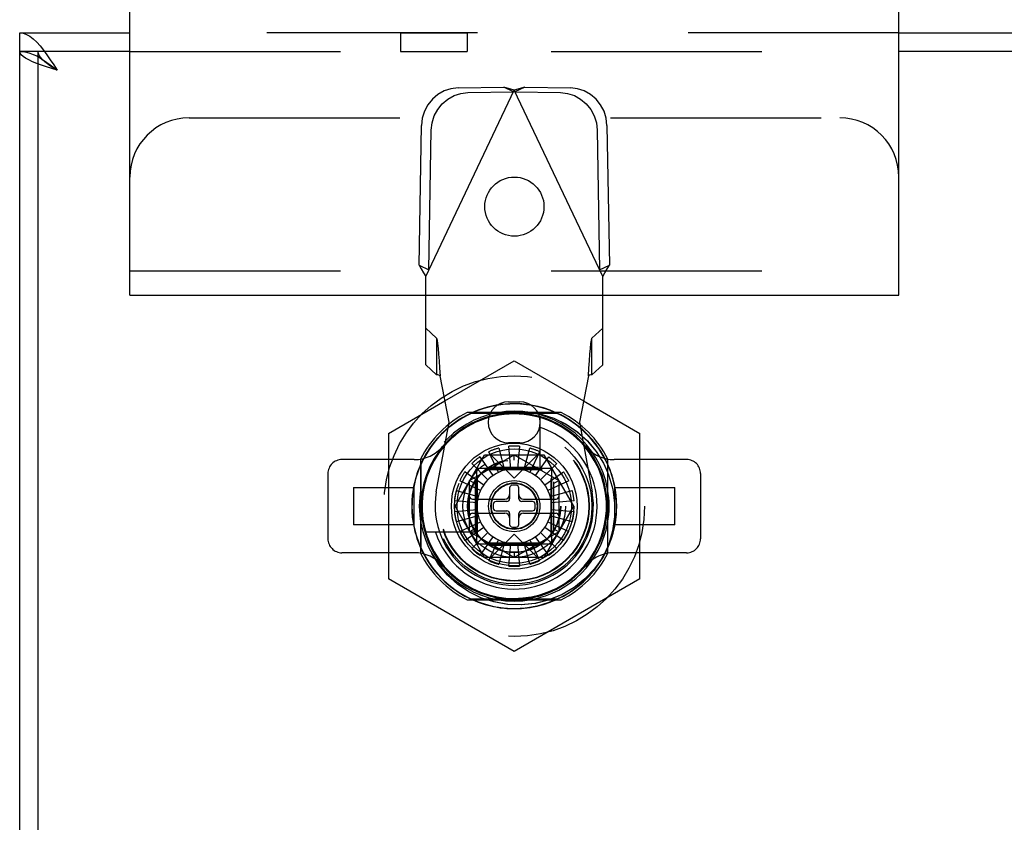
# Model space of a CAD drawing. Header units: inches. Extents: x 0 to 162, y 0 to 105.
# Tile 75 of 80: x 93.78 to 97.94, y 84.15 to 87.55. Entities that reach past the tile are written whole.
import ezdxf

# ---------------------------------------------------------------- set-up
doc = ezdxf.new("R2010")
doc.units = ezdxf.units.IN
doc.header["$LTSCALE"] = 8.904762
doc.header["$MEASUREMENT"] = 0
doc.linetypes.add('HIDDEN', pattern=[0.2, 0.1, -0.1])
doc.layers.get('0').update_dxf_attribs({"linetype": 'CONTINUOUS'})
doc.layers.add('DEFAULT_2', color=8, linetype='HIDDEN')

msp = doc.modelspace()

# ---------------------------------------------------------------- linework, layer by layer
at = {"color": 3, "linetype": 'Continuous'}
for p, q in [((94.2409, 86.3802), (94.2409, 87.8312)), ((97.4909, 86.3802), (97.4909, 87.8312)), ((93.7753, 87.4892), (94.2409, 87.4892)), ((97.4909, 87.4892), (113.1503, 87.4892)), ((93.7753, 13.8172), (93.7753, 87.4112)), ((94.2409, 86.3802), (95.4913, 86.3802)), ((96.2393, 86.3802), (97.4909, 86.3802))]:
    msp.add_line(p, q, dxfattribs=at)
at = {"color": 7, "linetype": 'Continuous'}
for p, q in [((93.7753, 87.4112), (93.7753, 87.4892)), ((94.2409, 87.4112), (93.7753, 87.4112)), ((93.8533, 13.8172), (93.8533, 87.4112)), ((113.1503, 87.4112), (97.4909, 87.4112)), ((95.3338, 85.7961), (95.5724, 85.9338)), ((96.1583, 85.9338), (96.3968, 85.7961)), ((95.3338, 85.7961), (95.3338, 85.1824)), ((96.3968, 85.1824), (96.3968, 85.7961)), ((95.6769, 85.598), (95.8653, 85.7067)), ((95.8653, 85.684), (95.8653, 85.7067)), ((95.8653, 85.7067), (96.0537, 85.598)), ((95.4716, 85.3088), (95.4716, 85.6696)), ((96.259, 85.6696), (96.259, 85.3088)), ((95.6769, 85.3805), (95.6769, 85.598)), ((95.6966, 85.5866), (95.6769, 85.598)), ((96.034, 85.5866), (96.0537, 85.598)), ((96.0537, 85.598), (96.0537, 85.3805)), ((95.8456, 85.566), (95.8456, 85.5207)), ((95.8732, 85.5778), (95.8574, 85.5778)), ((95.885, 85.5207), (95.885, 85.566)), ((95.4693, 85.5456), (95.4693, 85.4329)), ((95.6887, 85.5187), (95.8259, 85.5187)), ((95.9047, 85.5187), (96.0419, 85.5187)), ((96.2613, 85.4328), (96.2613, 85.5456)), ((95.7767, 85.4971), (95.7767, 85.4813)), ((95.8338, 85.5089), (95.7885, 85.5089)), ((95.9421, 85.5089), (95.8968, 85.5089)), ((95.9539, 85.4813), (95.9539, 85.4971)), ((95.6887, 85.4597), (95.8259, 85.4597)), ((95.7885, 85.4695), (95.8338, 85.4695)), ((95.8456, 85.4577), (95.8456, 85.4124)), ((95.885, 85.4124), (95.885, 85.4577)), ((95.8968, 85.4695), (95.9421, 85.4695)), ((95.9047, 85.4597), (96.0419, 85.4597)), ((95.6966, 85.3918), (95.6769, 85.3805)), ((95.8574, 85.4006), (95.8732, 85.4006)), ((96.034, 85.3918), (96.0537, 85.3805)), ((95.5498, 85.379), (95.4915, 85.379)), ((95.8653, 85.2717), (95.6769, 85.3805)), ((96.0537, 85.3805), (95.8653, 85.2717)), ((95.8653, 85.2944), (95.8653, 85.2717)), ((95.8653, 84.8755), (95.3338, 85.1824)), ((96.3968, 85.1824), (95.8653, 84.8755)), ((96.0457, 85.0955), (95.6849, 85.0955)), ((95.8029, 85.0932), (95.9278, 85.0932))]:
    msp.add_line(p, q, dxfattribs=at)
at = {"color": 8, "linetype": 'HIDDEN'}
for p, q in [((95.3848, 87.4892), (95.3848, 87.4112)), ((95.6658, 87.4892), (95.6658, 87.4112)), ((95.3848, 87.4112), (95.6658, 87.4112)), ((96.0639, 85.8852), (95.6667, 85.8852)), ((95.4693, 85.6878), (95.4693, 85.5456)), ((96.2613, 85.5456), (96.2613, 85.6878)), ((95.4693, 85.4329), (95.4693, 85.2906)), ((96.2613, 85.2906), (96.2613, 85.4328)), ((95.6667, 85.0932), (95.8029, 85.0932)), ((95.9278, 85.0932), (96.0639, 85.0932))]:
    msp.add_line(p, q, dxfattribs=at)
at = {"linetype": 'HIDDEN'}
msp.add_line((95.3848, 87.4892), (95.6658, 87.4892), dxfattribs=at)
at = {"color": 6, "linetype": 'Continuous'}
for p, q in [((95.4913, 86.4597), (95.8653, 87.2471)), ((95.6278, 87.257), (95.8207, 87.2604)), ((95.6693, 87.2373), (95.8623, 87.2407)), ((95.8623, 87.2407), (95.8207, 87.2604)), ((96.2393, 86.4597), (95.8653, 87.2471)), ((95.9099, 87.2604), (95.8683, 87.2407)), ((95.8683, 87.2407), (96.0613, 87.2373)), ((95.9099, 87.2604), (96.1029, 87.257)), ((95.4631, 86.5077), (95.4732, 87.0982)), ((96.2574, 87.0982), (96.2675, 86.5077)), ((95.5047, 86.4879), (95.5148, 87.0784)), ((96.2158, 87.0784), (96.2259, 86.4879)), ((95.4631, 86.5077), (95.5047, 86.4879)), ((96.2259, 86.4879), (96.2675, 86.5077)), ((95.4913, 86.0859), (95.4913, 86.4597)), ((96.2393, 86.0859), (96.2393, 86.4597)), ((95.5373, 86.0443), (95.4913, 86.0859)), ((96.2393, 86.0859), (96.1933, 86.0443)), ((95.5897, 85.8436), (95.5519, 86.0404)), ((96.1788, 86.0404), (96.1409, 85.8436)), ((95.8417, 85.9302), (95.8889, 85.9302)), ((95.5361, 85.5492), (95.5897, 85.8436)), ((96.1409, 85.8436), (96.1945, 85.5492)), ((95.8889, 85.7569), (95.8417, 85.7569))]:
    msp.add_line(p, q, dxfattribs=at)
at = {"color": 7, "linetype": 'Continuous'}
for points in [[(93.872, 87.3757), (93.864, 87.3846), (93.8581, 87.3934), (93.8545, 87.4023)], [(93.8694, 87.3786), (93.8759, 87.3745), (93.8902, 87.3645), (93.9046, 87.3538), (93.9189, 87.3426), (93.9333, 87.3312)], [(93.9333, 87.3312), (93.9194, 87.3401), (93.906, 87.349), (93.8933, 87.3579), (93.8819, 87.3668), (93.872, 87.3757)], [(96.259, 85.6324), (96.2655, 85.6176), (96.2817, 85.5607), (96.2897, 85.5017), (96.2895, 85.4429), (96.281, 85.3839), (96.2645, 85.327), (96.259, 85.3145)], [(96.0183, 85.0955), (96.0128, 85.0933), (95.955, 85.0785), (95.8967, 85.0722), (95.8381, 85.074), (95.7799, 85.0842), (95.7452, 85.0955)]]:
    msp.add_lwpolyline(points, dxfattribs=at)
at = {"color": 6, "linetype": 'Continuous'}
for points in [[(95.6278, 87.257), (95.598, 87.2535), (95.5694, 87.2441), (95.5429, 87.2292), (95.5196, 87.2094), (95.5003, 87.1854), (95.4858, 87.1582), (95.4767, 87.1288), (95.4732, 87.0982)], [(95.5148, 87.0784), (95.5183, 87.109), (95.5274, 87.1385), (95.5419, 87.1657), (95.5612, 87.1897), (95.5845, 87.2095), (95.611, 87.2244), (95.6396, 87.2338), (95.6693, 87.2373)], [(95.8653, 87.2471), (95.8503, 87.2516), (95.8353, 87.2561), (95.8207, 87.2604)], [(95.9099, 87.2604), (95.8953, 87.2561), (95.8804, 87.2516), (95.8653, 87.2471)], [(96.0613, 87.2373), (96.091, 87.2338), (96.1197, 87.2244), (96.1461, 87.2095), (96.1694, 87.1897), (96.1887, 87.1657), (96.2032, 87.1385), (96.2124, 87.109), (96.2158, 87.0784)], [(96.2574, 87.0982), (96.2539, 87.1288), (96.2448, 87.1582), (96.2303, 87.1854), (96.211, 87.2094), (96.1877, 87.2292), (96.1612, 87.2441), (96.1326, 87.2535), (96.1029, 87.257)], [(95.4631, 86.5077), (95.4723, 86.4918), (95.4817, 86.4758), (95.4913, 86.4597)], [(96.2393, 86.4597), (96.2489, 86.4758), (96.2583, 86.4918), (96.2675, 86.5077)], [(95.5519, 86.0404), (95.547, 86.0422), (95.5422, 86.0436), (95.5373, 86.0443)], [(96.1933, 86.0443), (96.1884, 86.0436), (96.1836, 86.0422), (96.1788, 86.0404)]]:
    msp.add_lwpolyline(points, dxfattribs=at)
at = {"color": 8, "linetype": 'HIDDEN'}
msp.add_circle((95.8659, 86.7552), 0.125, dxfattribs=at)
at = {"color": 7, "linetype": 'Continuous'}
for radius in [0.2657, 0.2416]:
    msp.add_circle((95.8653, 85.4892), radius, dxfattribs=at)
at = {"color": 6, "linetype": 'Continuous'}
for centre, radius, start, end in [((95.8417, 85.8436), 0.0866, 90, 270), ((95.8889, 85.8436), 0.0866, 270, 90), ((95.8653, 85.4892), 0.3346, 169.673, 10.327)]:
    msp.add_arc(centre, radius, start, end, dxfattribs=at)
at = {"color": 8, "linetype": 'HIDDEN'}
for start, end in [(116.6319, 153.3681), (26.6319, 63.3681), (206.6319, 243.3681), (296.6319, 333.3681)]:
    msp.add_arc((95.8653, 85.4892), 0.443, start, end, dxfattribs=at)
at = {"color": 7, "linetype": 'Continuous'}
for centre, radius, start, end in [((95.8653, 85.4892), 0.4331, 130.3193, 155.3801), ((95.8653, 85.4892), 0.4331, 24.6198, 49.6194), ((95.8653, 85.4892), 0.3937, 137.9941, 41.9137), ((95.8653, 85.4892), 0.3898, 139.1181, 40.9883), ((95.8653, 85.4892), 0.4331, 155.4395, 204.5202), ((95.8653, 85.4892), 0.3504, 198.3371, 27.4109), ((95.8653, 85.4892), 0.1575, 14.1337, 165.8663), ((95.8653, 85.4892), 0.4331, 335.4395, 24.5202), ((95.8653, 85.4892), 0.4011, 169.6785, 190.3148), ((95.8574, 85.566), 0.0118, 90, 180), ((95.8732, 85.566), 0.0118, 0, 90), ((95.8653, 85.4892), 0.4011, 349.6837, 10.3132), ((95.6887, 85.5306), 0.0118, 180, 270), ((95.7011, 85.5306), 0.0118, 270, 345.8659), ((95.8259, 85.5384), 0.0197, 270, 360), ((95.8338, 85.5207), 0.0118, 270, 360), ((95.9047, 85.5384), 0.0197, 180, 270), ((95.8968, 85.5207), 0.0118, 180, 270), ((96.0295, 85.5306), 0.0118, 194.1341, 270), ((96.0419, 85.5306), 0.0118, 270, 360), ((95.7885, 85.4971), 0.0118, 90, 180), ((95.7885, 85.4813), 0.0118, 180, 270), ((95.9421, 85.4971), 0.0118, 0, 90), ((95.9421, 85.4813), 0.0118, 270, 360), ((95.6887, 85.4479), 0.0118, 90, 180), ((95.7011, 85.4479), 0.0118, 14.1337, 90), ((95.8653, 85.4892), 0.1575, 194.1337, 345.8663), ((95.8259, 85.44), 0.0197, 0, 90), ((95.8338, 85.4577), 0.0118, 0, 90), ((95.8968, 85.4577), 0.0118, 90, 180), ((95.9047, 85.44), 0.0197, 90, 180), ((96.0295, 85.4479), 0.0118, 90, 165.8659), ((96.0419, 85.4479), 0.0118, 0, 90), ((95.8574, 85.4124), 0.0118, 180, 270), ((95.8732, 85.4124), 0.0118, 270, 360), ((95.8653, 85.4892), 0.4331, 204.6199, 294.5598), ((95.8653, 85.4892), 0.4331, 294.6199, 335.3802), ((95.8653, 85.4892), 0.4011, 259.5552, 280.4417)]:
    msp.add_arc(centre, radius, start, end, dxfattribs=at)
at = {"layer": 'DEFAULT_2', "linetype": 'HIDDEN'}
for p, q in [((97.4909, 87.4892), (94.2409, 87.4892)), ((95.4913, 86.3802), (96.2393, 86.3802))]:
    msp.add_line(p, q, dxfattribs=at)
at = {"layer": 'DEFAULT_2', "color": 8, "linetype": 'HIDDEN'}
for p, q in [((93.7753, 87.4112), (93.7897, 87.4104)), ((93.7897, 87.4104), (93.804, 87.408)), ((93.8328, 87.3985), (93.8471, 87.3917)), ((93.8545, 87.4023), (93.8533, 87.4112)), ((94.2409, 87.4112), (97.4909, 87.4112)), ((94.4909, 87.1302), (97.2409, 87.1302)), ((94.2409, 86.4842), (97.4909, 86.4842)), ((95.4913, 86.241), (95.5373, 86.1994)), ((96.1933, 86.1994), (96.2393, 86.241)), ((95.5373, 86.1994), (95.5373, 86.0443)), ((96.1933, 86.0443), (96.1933, 86.1994)), ((95.5724, 85.9338), (95.8653, 86.1029)), ((95.8653, 86.1029), (96.1583, 85.9338)), ((95.8653, 85.8903), (95.9223, 85.8884)), ((95.9223, 85.8884), (95.9666, 85.8806)), ((95.6849, 85.8829), (96.0457, 85.8829)), ((95.9755, 85.6523), (95.9755, 85.8631)), ((95.7996, 85.7345), (95.8245, 85.6413)), ((95.8516, 85.6461), (95.8432, 85.7422)), ((95.8874, 85.7422), (95.879, 85.6461)), ((95.9061, 85.6413), (95.931, 85.7345)), ((95.4431, 85.6861), (95.137, 85.6861)), ((95.6153, 85.4892), (95.7403, 85.7058)), ((95.7197, 85.6972), (95.775, 85.6182)), ((95.7403, 85.7058), (95.9903, 85.7058)), ((95.7988, 85.6319), (95.758, 85.7194)), ((95.8653, 85.6073), (95.7669, 85.7058)), ((95.8653, 85.6073), (95.9637, 85.7058)), ((95.9726, 85.7194), (95.9319, 85.6319)), ((95.9556, 85.6182), (96.011, 85.6972)), ((95.9903, 85.7058), (96.1153, 85.4892)), ((96.5937, 85.6861), (96.2875, 85.6861)), ((95.754, 85.6006), (95.6857, 85.6688)), ((95.7059, 85.6487), (95.7059, 85.3298)), ((96.0248, 85.6487), (95.7059, 85.6487)), ((95.7479, 85.6447), (95.9828, 85.6447)), ((95.7622, 85.6546), (95.9684, 85.6546)), ((96.0449, 85.6688), (95.9767, 85.6006)), ((96.0248, 85.3298), (96.0248, 85.6487)), ((96.2422, 85.6705), (96.259, 85.6324)), ((95.0779, 85.627), (95.0779, 85.3514)), ((95.7226, 85.5558), (95.6352, 85.5965)), ((95.6573, 85.6349), (95.7363, 85.5795)), ((95.7098, 85.3718), (95.7098, 85.6067)), ((95.9943, 85.5795), (96.0733, 85.6349)), ((96.0955, 85.5965), (96.008, 85.5558)), ((96.0208, 85.3718), (96.0208, 85.6067)), ((96.6527, 85.627), (96.6527, 85.3514)), ((95.1862, 85.568), (95.1862, 85.4105)), ((95.1862, 85.568), (95.4421, 85.568)), ((95.4421, 85.4105), (95.4421, 85.568)), ((95.62, 85.5549), (95.7132, 85.53)), ((95.7, 85.5924), (95.7, 85.3861)), ((96.0174, 85.53), (96.1106, 85.5549)), ((96.0307, 85.5924), (96.0307, 85.3861)), ((96.2885, 85.568), (96.2885, 85.4105)), ((96.2885, 85.568), (96.5444, 85.568)), ((96.5444, 85.4105), (96.5444, 85.568)), ((95.7084, 85.5029), (95.6123, 85.5114)), ((95.6123, 85.4671), (95.7084, 85.4755)), ((95.7403, 85.2727), (95.6153, 85.4892)), ((96.1153, 85.4892), (95.9903, 85.2727)), ((96.1183, 85.5114), (96.0222, 85.5029)), ((96.0222, 85.4755), (96.1183, 85.4671)), ((95.7132, 85.4485), (95.62, 85.4235)), ((96.1106, 85.4235), (96.0174, 85.4485)), ((95.4421, 85.4105), (95.1862, 85.4105)), ((95.6352, 85.3819), (95.7226, 85.4227)), ((95.7363, 85.3989), (95.6573, 85.3436)), ((96.0733, 85.3436), (95.9943, 85.3989)), ((96.008, 85.4227), (96.0955, 85.3819)), ((96.5444, 85.4105), (96.2885, 85.4105)), ((95.7022, 85.379), (95.5498, 85.379)), ((95.6857, 85.3097), (95.754, 85.3779)), ((95.775, 85.3602), (95.7197, 85.2812)), ((95.8653, 85.3711), (95.7669, 85.2727)), ((95.8653, 85.3711), (95.9637, 85.2727)), ((96.011, 85.2812), (95.9556, 85.3602)), ((95.9767, 85.3779), (96.0449, 85.3097)), ((95.7059, 85.3298), (96.0248, 85.3298)), ((95.7479, 85.3337), (95.9828, 85.3337)), ((95.758, 85.2591), (95.7988, 85.3465)), ((95.7622, 85.3239), (95.9684, 85.3239)), ((95.8245, 85.3371), (95.7996, 85.2439)), ((95.8432, 85.2362), (95.8516, 85.3323)), ((95.879, 85.3323), (95.8874, 85.2362)), ((95.931, 85.2439), (95.9061, 85.3371)), ((95.9319, 85.3465), (95.9726, 85.2591)), ((96.265, 85.3281), (96.2403, 85.2727)), ((96.259, 85.3145), (96.2404, 85.2727)), ((95.4431, 85.2924), (95.137, 85.2924)), ((95.9903, 85.2727), (95.7403, 85.2727)), ((96.5937, 85.2924), (96.2875, 85.2924))]:
    msp.add_line(p, q, dxfattribs=at)
at = {"layer": 'DEFAULT_2', "linetype": 'HIDDEN'}
for points in [[(93.7753, 87.4892), (93.7897, 87.4876), (93.804, 87.4828), (93.8184, 87.4749), (93.8328, 87.4641), (93.8471, 87.4506), (93.8615, 87.4347), (93.8759, 87.4166), (93.8902, 87.3969), (93.9046, 87.3757), (93.9189, 87.3537), (93.9333, 87.3312)], [(93.9333, 87.3312), (93.9108, 87.3385), (93.8888, 87.3458), (93.8677, 87.353), (93.8479, 87.3603), (93.8299, 87.3676), (93.8139, 87.3749), (93.8004, 87.3821), (93.7896, 87.3894), (93.7817, 87.3967), (93.7769, 87.4039), (93.7753, 87.4112)]]:
    msp.add_lwpolyline(points, dxfattribs=at)
at = {"layer": 'DEFAULT_2', "color": 8, "linetype": 'HIDDEN'}
for points in [[(93.804, 87.408), (93.8184, 87.404), (93.8328, 87.3985)], [(93.8471, 87.3917), (93.8615, 87.3836), (93.8694, 87.3786)], [(95.5373, 86.1994), (95.5394, 86.1907), (95.5415, 86.176), (95.5436, 86.156), (95.5456, 86.1313), (95.5477, 86.1031), (95.5498, 86.0724), (95.5519, 86.0404)], [(96.1788, 86.0404), (96.1808, 86.0724), (96.1829, 86.1031), (96.185, 86.1313), (96.1871, 86.156), (96.1891, 86.176), (96.1912, 86.1907), (96.1933, 86.1994)], [(96.2403, 85.2727), (96.2678, 85.3294), (96.2868, 85.3901), (96.2969, 85.4531), (96.2975, 85.5169), (96.2886, 85.5805), (96.2705, 85.6421), (96.2435, 85.7002), (96.2083, 85.7536), (96.1658, 85.8011), (96.1169, 85.8417), (96.0628, 85.8746), (96.0044, 85.8993), (95.9429, 85.9153), (95.8797, 85.922), (95.8156, 85.9194), (95.7522, 85.9073), (95.6915, 85.8858), (95.6349, 85.8558), (95.5835, 85.818), (95.5383, 85.7731), (95.5001, 85.7218), (95.4695, 85.665), (95.4478, 85.6041), (95.4354, 85.5406), (95.4325, 85.4762), (95.4391, 85.4122), (95.4553, 85.35), (95.4804, 85.2908), (95.514, 85.236), (95.5554, 85.1868), (95.6033, 85.1444), (95.6572, 85.1094), (95.7159, 85.0828), (95.7779, 85.0651), (95.8418, 85.0568), (95.9061, 85.0581), (95.9694, 85.0689), (96.0302, 85.0888), (96.0877, 85.1176), (96.1401, 85.1546), (96.1866, 85.1989), (96.226, 85.2495), (96.2574, 85.3055), (96.2803, 85.3655), (96.2941, 85.4284), (96.2983, 85.4926), (96.2931, 85.5566), (96.2786, 85.6185), (96.2553, 85.6775), (96.2235, 85.7325), (96.184, 85.7825), (96.1373, 85.8262), (96.0846, 85.8626), (96.0272, 85.8909), (95.9666, 85.9103), (95.9037, 85.9205), (95.8403, 85.9215), (95.7776, 85.9133), (95.7168, 85.896), (95.6592, 85.87), (95.6059, 85.836), (95.5581, 85.7945), (95.5168, 85.7463), (95.4828, 85.6924), (95.4572, 85.6341), (95.4403, 85.5723), (95.4327, 85.5087), (95.4345, 85.4449), (95.4457, 85.3824), (95.4658, 85.3223), (95.4944, 85.2656), (95.5313, 85.2136), (95.5759, 85.1671), (95.6269, 85.1277), (95.6832, 85.0963), (95.7433, 85.0737), (95.8059, 85.0602), (95.8697, 85.0562), (95.9332, 85.0616), (95.9953, 85.0761), (96.0547, 85.0998), (96.1098, 85.1319), (96.1601, 85.172), (96.204, 85.2193), (96.2403, 85.2727)], [(95.922, 85.8885), (95.9785, 85.8785), (96.0327, 85.8608), (96.0844, 85.8355), (96.1317, 85.8033)], [(95.9784, 85.8785), (96.033, 85.8607), (96.0851, 85.835), (96.1323, 85.8028)], [(96.1317, 85.8033), (96.1744, 85.7646), (96.2118, 85.7196), (96.2423, 85.6703), (96.259, 85.6324)], [(96.1323, 85.8028), (96.1745, 85.7645), (96.2117, 85.7197), (96.2422, 85.6705)], [(96.2655, 85.6176), (96.2656, 85.6174), (96.2817, 85.5607), (96.2897, 85.5023), (96.2896, 85.4439), (96.2813, 85.3849), (96.265, 85.3281)], [(96.2403, 85.2727), (96.2052, 85.2243), (96.1638, 85.1814), (96.1169, 85.1446), (96.0655, 85.1148), (96.0099, 85.0924), (95.9528, 85.0781), (95.895, 85.0721), (95.8366, 85.0742), (95.7793, 85.0844), (95.7247, 85.1022), (95.6734, 85.1273), (95.6262, 85.1592), (95.5842, 85.1971), (95.5477, 85.2408), (95.5178, 85.2889)], [(95.7248, 85.1022), (95.6734, 85.1273), (95.6256, 85.1597), (95.5835, 85.1979), (95.5474, 85.2412), (95.518, 85.2886)], [(96.2404, 85.2727), (96.2055, 85.2246), (96.1649, 85.1823), (96.1184, 85.1456), (96.0678, 85.1159), (96.0183, 85.0955)]]:
    msp.add_lwpolyline(points, dxfattribs=at)
for radius in [0.5512, 0.3287, 0.3169, 0.315, 0.252, 0.2165, 0.1969, 0.1949, 0.1083, 0.0984, 0.0965]:
    msp.add_circle((95.8653, 85.4892), radius, dxfattribs=at)
for centre, radius, start, end in [((94.4909, 86.8802), 0.25, 90, 180), ((97.2409, 86.8802), 0.25, 0, 90), ((95.8653, 85.4892), 0.4011, 10.3132, 169.6785), ((95.8653, 85.4892), 0.4331, 90, 130.3193), ((95.8653, 85.4892), 0.4331, 24.5202, 90), ((95.8653, 85.4892), 0.3898, 40.9883, 139.1181), ((95.8653, 85.4892), 0.3937, 41.9137, 137.9941), ((95.8653, 85.4892), 0.3504, 27.4109, 71.6629), ((95.4431, 85.8436), 0.1575, 270, 319.9948), ((95.8653, 85.4892), 0.2539, 105, 115), ((95.8653, 85.4892), 0.2539, 85, 95), ((95.8653, 85.4892), 0.2539, 65, 75), ((96.2875, 85.8436), 0.1575, 220.0052, 270), ((95.137, 85.627), 0.0591, 90, 180), ((95.8653, 85.4892), 0.2539, 125, 135), ((95.8653, 85.4892), 0.2539, 45, 55), ((96.5937, 85.627), 0.0591, 0, 90), ((95.8653, 85.4892), 0.4331, 155.3801, 155.4395), ((95.8653, 85.4892), 0.2539, 145, 155), ((95.8653, 85.4892), 0.2539, 25, 35), ((95.8653, 85.4892), 0.2539, 165, 175), ((95.8653, 85.4892), 0.2539, 5, 15), ((95.8653, 85.4892), 0.1575, 165.8663, 175), ((95.8653, 85.4892), 0.1575, 5, 14.1337), ((95.8653, 85.4892), 0.1575, 185, 194.1337), ((95.8653, 85.4892), 0.1575, 345.8663, 355), ((95.8653, 85.4892), 0.2539, 185, 195), ((95.8653, 85.4892), 0.2539, 345, 355), ((95.8653, 85.4892), 0.4011, 190.3148, 270), ((95.8653, 85.4892), 0.4011, 280.4417, 349.6837), ((95.137, 85.3514), 0.0591, 180, 270), ((95.8653, 85.4892), 0.2539, 205, 215), ((95.8653, 85.4892), 0.2539, 325, 335), ((96.5937, 85.3514), 0.0591, 270, 360), ((95.8653, 85.4892), 0.4331, 204.5202, 335.4395), ((95.8653, 85.4892), 0.2539, 225, 235), ((95.8653, 85.4892), 0.2539, 305, 315), ((95.4431, 85.1349), 0.1575, 40.0052, 90), ((96.2875, 85.1349), 0.1575, 90, 139.9948), ((95.8653, 85.4892), 0.2539, 245, 255), ((95.8653, 85.4892), 0.2539, 265, 275), ((95.8653, 85.4892), 0.2539, 285, 295)]:
    msp.add_arc(centre, radius, start, end, dxfattribs=at)

doc.saveas('drawing.dxf')
